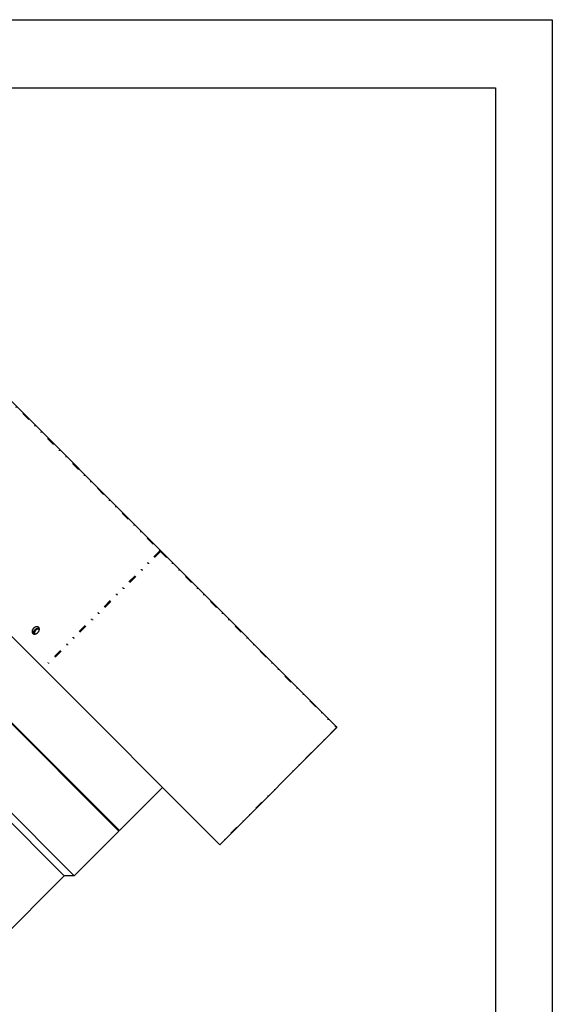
# Model space of a CAD drawing. Header units: millimetres. Extents: x 0 to 2382, y 0 to 1682.
# Tile 20 of 20: x 2190 to 2378, y 1335 to 1682. Entities that reach past the tile are written whole.
import ezdxf

# ---------------------------------------------------------------- set-up
doc = ezdxf.new("R2010")
doc.units = ezdxf.units.MM
doc.linetypes.add('DASHEDBIDOT', pattern=[12.4, 3, -3, 0.2, -3, 0.2, -3])
doc.layers.add('Layer0000', color=7, linetype='Continuous', lineweight=25)

# ---------------------------------------------------------------- blocks, each defined once
blk = doc.blocks.new('ata-Border-A0-002')
at = {"color": 253, "ltscale": 0.5}
for p, q in [((0, 841), (1189, 841)), ((1189, 841), (1189, 0))]:
    blk.add_line(p, q, dxfattribs=at)
for p, q in [((10, 829), (1179, 829)), ((1179, 829), (1179, 12))]:
    blk.add_line(p, q)

msp = doc.modelspace()

# ---------------------------------------------------------------- linework, layer by layer
at = {"layer": 'Layer0000', "color": 251, "linetype": 'DASHEDBIDOT', "lineweight": 18}
for p, q in [((2112.4351363, 1622.1708586), (2239.6851363, 1494.9208586)), ((2239.6851363, 1494.9208586), (2198.4961662, 1453.7318886)), ((2239.9351363, 1494.6708586), (2198.7461662, 1453.4818886)), ((2239.9351363, 1494.6708586), (2239.6851363, 1494.9208586)), ((2239.9351363, 1494.6708586), (2301.9351363, 1432.6708586)), ((2301.9351363, 1432.6708586), (2260.7461662, 1391.4818886)), ((2301.9351363, 1432.6708586), (2301.9869129, 1432.6190819))]:
    msp.add_line(p, q, dxfattribs=at)
at = {"layer": 'Layer0000', "color": 7, "linetype": 'Continuous', "lineweight": 25}
for p, q in [((2112.7369129, 1622.2226353), (2239.9869129, 1494.9726353)), ((2154.4961662, 1497.7318886), (2198.4961662, 1453.7318886)), ((2239.9869129, 1494.9726353), (2301.9869129, 1432.9726353)), ((2225.2574667, 1396.2114432), (2147.4757208, 1473.9931891)), ((2214.0433705, 1407.7790928), (2147.6524975, 1474.1699658)), ((2131.7425949, 1458.2600632), (2209.5243408, 1380.4783173)), ((2131.7425949, 1454.7245293), (2205.9888069, 1380.4783173)), ((2198.7461662, 1453.4818886), (2198.4961662, 1453.7318886)), ((2198.7461662, 1453.4818886), (2260.7461662, 1391.4818886)), ((2301.9869129, 1432.6190819), (2260.7979429, 1391.4301119)), ((2225.4342434, 1396.3882199), (2240.6370392, 1411.5910157)), ((2225.4342434, 1396.3882199), (2214.0433705, 1407.7790928)), ((2209.5243408, 1380.4783173), (2225.2574667, 1396.2114432)), ((2225.2574667, 1396.2114432), (2225.2574667, 1396.5649966)), ((2260.7979429, 1391.4301119), (2260.7461662, 1391.4818886)), ((2007.9989082, 1182.4884186), (2205.9888069, 1380.4783173)), ((2209.5243408, 1380.4783173), (2205.9888069, 1380.4783173))]:
    msp.add_line(p, q, dxfattribs=at)
for centre, radius, start, end in [((2196.7948629, 1466.780621), 0.526156, 39.309117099, 44.997250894), ((2196.0540356, 1466.0397937), 0.526156, 225.002749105, 230.690882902), ((2301.8101363, 1432.7958586), 0.25, 314.995690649, 44.999994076)]:
    msp.add_arc(centre, radius, start, end, dxfattribs=at)
at = {"layer": 'Layer0000', "color": 251, "linetype": 'DASHEDBIDOT', "lineweight": 18}
for points in [[(2239.6851363, 1494.9208586), (2239.8619129, 1495.0976353), (2239.9869129, 1494.9726353)], [(2239.9869129, 1494.9726353), (2240.1119129, 1494.8476353), (2239.9351363, 1494.6708586)], [(2301.9869129, 1432.9726353), (2302.1119129, 1432.8476353), (2301.9351363, 1432.6708586)]]:
    msp.add_rational_spline(points, [1, 0.707106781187, 1], degree=2, dxfattribs=at)
at = {"layer": 'Layer0000', "color": 7, "linetype": 'Continuous', "lineweight": 25}
for points, weights, knots in [([(2196.9851273, 1467.9708497), (2196.2351273, 1468.7208497), (2195.1744671, 1467.6601895), (2194.1138069, 1466.5995293), (2194.8638069, 1465.8495293)], [1, 0.707106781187, 1, 0.707106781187, 1], [0.5, 0.5, 0.5, 0.75, 0.75, 1, 1, 1]), ([(2194.8638069, 1465.8495293), (2195.6138069, 1465.0995293), (2196.6744671, 1466.1601895), (2197.7351273, 1467.2208497), (2196.9851273, 1467.9708497)], [1, 0.707106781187, 1, 0.707106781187, 1], [0, 0, 0, 0.25, 0.25, 0.5, 0.5, 0.5]), ([(2195.1744671, 1465.6601895), (2194.9244671, 1466.4101895), (2195.6744671, 1467.1601895), (2196.4244671, 1467.9101895), (2197.1744671, 1467.6601895)], [0.897358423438, 0.773459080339, 1, 0.773459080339, 0.897358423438], [0.05663522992, 0.05663522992, 0.05663522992, 0.25, 0.25, 0.44336477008, 0.44336477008, 0.44336477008])]:
    msp.add_rational_spline(points, weights, degree=2, knots=knots, dxfattribs=at)
for points in [[(2195.8994671, 1466.9351895), (2195.157005, 1466.1927274), (2195.682005, 1465.6677274)], [(2197.1669292, 1467.1526516), (2196.6419292, 1467.6776516), (2195.8994671, 1466.9351895)]]:
    msp.add_rational_spline(points, [1, 0.707106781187, 1], degree=2, dxfattribs=at)

# ---------------------------------------------------------------- block references
at = {"xscale": 2, "yscale": 2, "zscale": 2}
msp.add_blockref('ata-Border-A0-002', (0, 0), dxfattribs=at)

doc.saveas('drawing.dxf')
